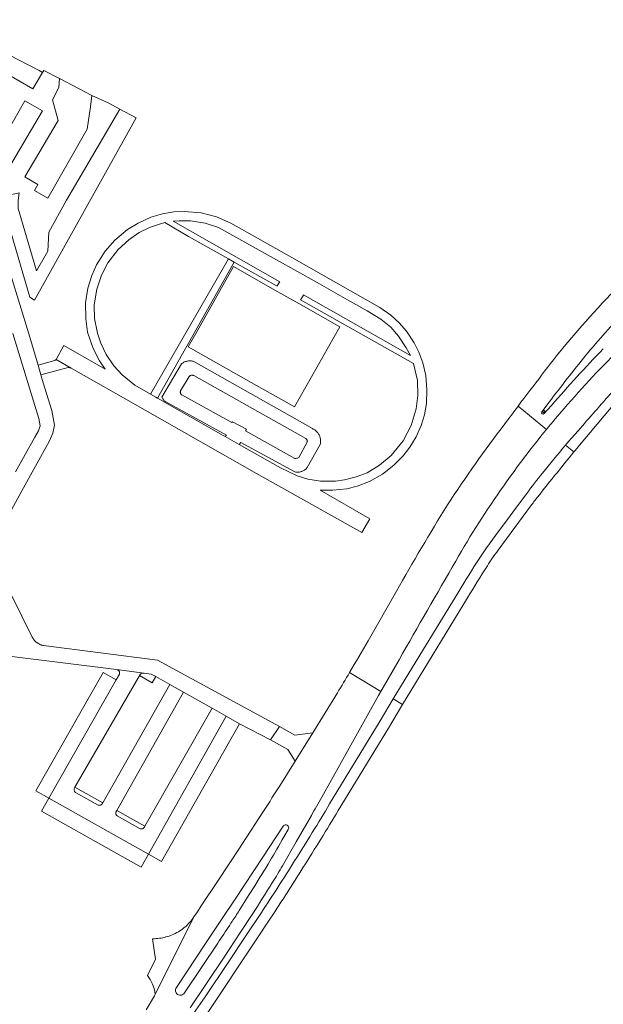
# Model space of a CAD drawing. Extents: x 146402 to 164798, y 455483 to 464134.
# Tile 53 of 256: x 153670 to 153864, y 460156 to 460482. Entities that reach past the tile are written whole.
import ezdxf

# ---------------------------------------------------------------- set-up
doc = ezdxf.new("R2010")
doc.units = 0
doc.header["$LTSCALE"] = 0.2
for name, color, linetype, lineweight in [('B-XX-VH-VERHARDING_BETONSTRAATSTEEN-GV', 252, 'CONTINUOUS', 18), ('B-XX-VH-VERHARDING_GESLOTEN-GV', 252, 'CONTINUOUS', 18), ('B-XX-VH-VERHARDING_HALFVERHARDING-GV', 252, 'CONTINUOUS', 18), ('B-XX-VH-VERHARDING_OPEN-GV', 252, 'CONTINUOUS', 18)]:
    doc.layers.add(name, color=color, linetype=linetype, lineweight=lineweight)

msp = doc.modelspace()

# ---------------------------------------------------------------- linework, layer by layer
at = {"layer": 'B-XX-VH-VERHARDING_BETONSTRAATSTEEN-GV'}
for points in [[(153659.793, 460474.001), (153644.491, 460482.093), (153642.477, 460478.294), (153642.418, 460478.223), (153642.347, 460478.163), (153642.267, 460478.116), (153642.18, 460478.083), (153642.089, 460478.066), (153641.997, 460478.065), (153641.905, 460478.08), (153641.817, 460478.11), (153641.736, 460478.154), (153674.627, 460459.135), (153677.889, 460464.64), (153676.778, 460465.234)], [(153694.155, 460456.997), (153683.431, 460462.638), (153683.281, 460459.631), (153681.103, 460455.548), (153682.99, 460448.66), (153672.025, 460430.07), (153676.341, 460427.534), (153675.199, 460425.493), (153679.658, 460422.903), (153692.658, 460445.827), (153693.722, 460453.237)], [(153677.8, 460451.87), (153671.998, 460455.209), (153664.483, 460441.967), (153661.96, 460437.52), (153658.614, 460431.623), (153659.348, 460431.168), (153660.817, 460430.259), (153662.538, 460429.289), (153663.684, 460428.633), (153664.014, 460428.444)], [(153708.82, 460449.522), (153703.432, 460452.467), (153685.783, 460422.291), (153679.962, 460411.725), (153679.576, 460405.425), (153675.898, 460398.834), (153669.751, 460419.532), (153669.748, 460422.163), (153670.067, 460424.687), (153665.294, 460423.599), (153665.169, 460423.57), (153664.552, 460421.186), (153673.695, 460390.128), (153675.162, 460389.194)], [(153730.394, 460418.058), (153724.703, 460418.567), (153721.281, 460418.394), (153717.563, 460417.792), (153713.71, 460416.636), (153709.481, 460414.723), (153705.988, 460412.583), (153701.79, 460408.998), (153698.552, 460405.355), (153695.719, 460400.894), (153694.184, 460397.312), (153692.897, 460393.08), (153692.085, 460388.218), (153692.161, 460382.981), (153692.775, 460378.507), (153694.629, 460373.142), (153696.742, 460369.019), (153698.59, 460366.328), (153684.891, 460374.137), (153682.368, 460369.509), (153687.33, 460366.667), (153705.414, 460356.31), (153748.657, 460331.723), (153783.603, 460312.123), (153786.244, 460316.731), (153769.722, 460326.198), (153773.937, 460326.153), (153778.568, 460326.695), (153781.998, 460327.55), (153786.088, 460329.101), (153790.451, 460331.541), (153794.176, 460334.429), (153797.226, 460337.526), (153799.483, 460340.412), (153801.598, 460343.91), (153803.235, 460347.655), (153804.29, 460351.13), (153804.939, 460354.911), (153805.12, 460359.406), (153804.755, 460364.14), (153803.765, 460368.352), (153802.44, 460371.902), (153800.953, 460375), (153798.341, 460378.858), (153795.939, 460381.663), (153793.175, 460384.131), (153789.478, 460386.731), (153760.417, 460403.257), (153740.239, 460414.62), (153735.5, 460416.763)], [(153721.093, 460415.315), (153723.127, 460415.47), (153726.873, 460415.441), (153731.663, 460414.704), (153736.112, 460413.24), (153755.356, 460402.568), (153768.773, 460394.978), (153778.789, 460389.291), (153785.377, 460385.573), (153789.872, 460382.908), (153793.16, 460380.19), (153795.658, 460377.24), (153798.276, 460373.39), (153799.643, 460370.782), (153764.29, 460390.914), (153764.217, 460390.789), (153763.376, 460389.348), (153763.303, 460389.223), (153800.663, 460368.144), (153801.962, 460362.512), (153802.118, 460357.621), (153801.558, 460353.099), (153799.922, 460347.65), (153797.28, 460342.553), (153793.23, 460337.702), (153789.464, 460334.498), (153785.293, 460331.983), (153781.741, 460330.611), (153777.855, 460329.628), (153774.904, 460329.194), (153769.932, 460329.195), (153765.687, 460329.818), (153762.193, 460330.926), (153756.686, 460333.629), (153742.963, 460341.382), (153738.371, 460343.976), (153737.681, 460344.366), (153715.9, 460356.669), (153715.375, 460356.966), (153713.638, 460357.979), (153708.387, 460361.041), (153704.259, 460364.366), (153701.454, 460367.393), (153698.883, 460371.167), (153697.11, 460374.92), (153696.01, 460378.204), (153695.091, 460383.106), (153695.006, 460387.618), (153695.82, 460392.765), (153697.385, 460397.484), (153699.497, 460401.543), (153702.86, 460405.911), (153706.395, 460409.132), (153709.871, 460411.594), (153713.308, 460413.262), (153716.928, 460414.483), (153718.383, 460414.84), (153726.208, 460410.299), (153739.385, 460402.854), (153741.26, 460401.795), (153755.515, 460393.741), (153755.588, 460393.866), (153756.335, 460395.135), (153756.408, 460395.26)], [(153741.26, 460401.795), (153739.385, 460402.854), (153713.638, 460357.979), (153715.375, 460356.966), (153715.9, 460356.669)], [(153754.811, 460392.496), (153741.134, 460400.273), (153729.049, 460378.938), (153726.09, 460373.715), (153746.915, 460361.903), (153761.255, 460353.769), (153776.301, 460380.275), (153762.697, 460388.011)], [(153687.33, 460366.667), (153682.368, 460369.509), (153681.923, 460369.171), (153676.377, 460367.571), (153677.306, 460364.407), (153686.363, 460366.791)], [(153702.239, 460263.305), (153697.888, 460265.779), (153675.692, 460226.543), (153679.973, 460224.123)], [(153711.501, 460265.576), (153702.308, 460266.757), (153702.79, 460266.601), (153702.871, 460266.556), (153702.948, 460266.504), (153703.019, 460266.446), (153703.086, 460266.381), (153703.147, 460266.312), (153703.201, 460266.237), (153703.249, 460266.157), (153703.29, 460266.074), (153703.324, 460265.988), (153703.35, 460265.899), (153703.368, 460265.808), (153703.378, 460265.716), (153703.38, 460265.624), (153703.375, 460265.532), (153703.361, 460265.44), (153703.34, 460265.35), (153703.311, 460265.262), (153703.306, 460265.25), (153702.239, 460263.305), (153679.973, 460224.123), (153712.895, 460205.572), (153738.667, 460251.3), (153733.976, 460253.935), (153711.704, 460214.813), (153711.575, 460214.537), (153711.524, 460214.455), (153711.466, 460214.378), (153711.401, 460214.306), (153711.331, 460214.24), (153711.256, 460214.179), (153711.176, 460214.125), (153711.092, 460214.078), (153711.004, 460214.038), (153710.913, 460214.005), (153710.82, 460213.98), (153710.725, 460213.963), (153710.629, 460213.953), (153710.533, 460213.952), (153710.436, 460213.958), (153710.341, 460213.973), (153710.247, 460213.995), (153710.218, 460214.004), (153702.537, 460218.319), (153702.466, 460218.382), (153702.401, 460218.451), (153702.341, 460218.526), (153702.289, 460218.605), (153702.243, 460218.688), (153702.204, 460218.775), (153702.172, 460218.864), (153702.148, 460218.956), (153702.133, 460219.05), (153702.124, 460219.145), (153702.124, 460219.24), (153702.132, 460219.334), (153702.148, 460219.428), (153702.172, 460219.52), (153702.203, 460219.61), (153702.242, 460219.697), (153702.274, 460219.756), (153702.448, 460220.029), (153724.505, 460259.257), (153720.023, 460261.776), (153697.825, 460222.628), (153697.707, 460222.355), (153697.651, 460222.273), (153697.589, 460222.195), (153697.521, 460222.122), (153697.447, 460222.056), (153697.367, 460221.995), (153697.284, 460221.941), (153697.196, 460221.894), (153697.105, 460221.854), (153697.011, 460221.821), (153696.914, 460221.796), (153696.816, 460221.779), (153696.717, 460221.77), (153696.617, 460221.769), (153696.518, 460221.776), (153696.42, 460221.791), (153696.323, 460221.813), (153696.292, 460221.822), (153688.736, 460226.06), (153688.48, 460226.373), (153688.363, 460226.76), (153688.308, 460227.155), (153688.398, 460227.544), (153688.578, 460227.797), (153710.162, 460265.137), (153710.516, 460265.431)], [(153709.952, 460264.741), (153710.162, 460265.137), (153688.578, 460227.797), (153697.825, 460222.628), (153720.023, 460261.776), (153715.343, 460264.405), (153714.168, 460262.323)], [(153733.976, 460253.935), (153724.505, 460259.257), (153702.448, 460220.029), (153711.704, 460214.813)], [(153743.114, 460248.801), (153738.667, 460251.3), (153712.895, 460205.572), (153717.202, 460203.162)], [(153712.895, 460205.572), (153679.973, 460224.123), (153677.559, 460219.805), (153710.464, 460201.257)]]:
    msp.add_lwpolyline(points, close=True, dxfattribs=at)
for points in [[(153669.751, 460419.532), (153675.898, 460398.834), (153679.576, 460405.425), (153679.962, 460411.725), (153685.783, 460422.291), (153703.432, 460452.467), (153699.566, 460454.579), (153694.155, 460456.997), (153693.722, 460453.237), (153692.658, 460445.827), (153679.658, 460422.903), (153675.199, 460425.493), (153676.341, 460427.534), (153672.025, 460430.07), (153682.99, 460448.66), (153681.103, 460455.548), (153683.281, 460459.631), (153683.431, 460462.638), (153678.241, 460465.235), (153677.889, 460464.64), (153674.627, 460459.135), (153641.736, 460478.154)], [(153664.483, 460441.967), (153671.998, 460455.209), (153677.8, 460451.87), (153664.014, 460428.444)], [(153661.189, 460308.111), (153670.951, 460325.961), (153680.079, 460342.364), (153681.291, 460345.049), (153681.837, 460347.786), (153680.949, 460352.59), (153678.086, 460361.751), (153677.306, 460364.407), (153676.377, 460367.571), (153673.319, 460377.985), (153667.326, 460397.417)], [(153668.022, 460378.091), (153674.869, 460355.718), (153676.661, 460349.994), (153677.071, 460347.559), (153676.506, 460345.875), (153675.332, 460343.744), (153668.861, 460332.277)], [(153665.917, 460271.266), (153702.308, 460266.757), (153711.501, 460265.576), (153713.79, 460265.263), (153715.343, 460264.405), (153720.023, 460261.776), (153724.505, 460259.257), (153733.976, 460253.935), (153738.667, 460251.3), (153743.114, 460248.801), (153753.292, 460243.496), (153756.296, 460247.878), (153715.873, 460269.901), (153678.149, 460274.722), (153677.95, 460274.761), (153677.753, 460274.808), (153677.558, 460274.863), (153677.365, 460274.926), (153677.174, 460274.996), (153676.987, 460275.073), (153676.803, 460275.158), (153676.622, 460275.25), (153676.446, 460275.349), (153676.273, 460275.455), (153676.104, 460275.568), (153675.94, 460275.687), (153675.781, 460275.813), (153675.627, 460275.945), (153675.478, 460276.082), (153675.335, 460276.226), (153675.198, 460276.375), (153675.066, 460276.53), (153674.941, 460276.689), (153674.822, 460276.853), (153674.71, 460277.022), (153674.604, 460277.195), (153674.506, 460277.372), (153674.462, 460277.457), (153660.72, 460305.06)]]:
    msp.add_lwpolyline(points, dxfattribs=at)
at = {"layer": 'B-XX-VH-VERHARDING_GESLOTEN-GV'}
for points in [[(153872.995, 460398.339, 0.0196086), (153851.069, 460374.469)], [(153857.696, 460370.888, -0.0121505), (153870.903, 460385.823)], [(153851.069, 460374.469, 0.0061567), (153835.277, 460354.032)], [(153850.564, 460353.281, -0.0215663), (153869.87, 460373.853)], [(153845.582, 460355.364, -0.0070909), (153857.696, 460370.888)], [(153863.514, 460372.982, 0.0163595), (153846.328, 460354.23)], [(153866.55, 460358.849, 0.0022123), (153860.84, 460352.374)], [(153835.277, 460354.032, 0.0017754), (153830.892, 460348.167)], [(153843.954, 460351.558, -0.9168233), (153843.135, 460352.133)], [(153844.689, 460346.319, -0.0073936), (153850.564, 460353.281)], [(153860.84, 460352.374, 0.0020484), (153855.187, 460345.85)], [(153830.892, 460348.167, 0.0173695), (153811.912, 460321.325)], [(153830.569, 460327.667, -0.0190477), (153844.689, 460346.319)], [(153851.008, 460341.14, 0.0044505), (153843.398, 460331.863)], [(153853.999, 460339.133, -0.0032451), (153855.107, 460340.469)], [(153847.402, 460331.008, -0.0023913), (153853.781, 460338.867)], [(153843.398, 460331.863, 0.0096413), (153838.189, 460325.139)], [(153840.817, 460322.735, -0.0024072), (153847.402, 460331.008)], [(153814.682, 460302.727, -0.0273091), (153830.569, 460327.667)], [(153811.912, 460321.325, 0.0092447), (153795.005, 460292.679)], [(153839.767, 460321.359, -0.0073968), (153840.817, 460322.735)], [(153826.059, 460308.766, 0.0157878), (153822.4, 460303.455)], [(153825.138, 460301.139, -0.0160486), (153828.685, 460306.314)], [(153795.924, 460270.032, -0.0019152), (153814.682, 460302.727)], [(153822.4, 460303.455, 0.008034), (153815.677, 460292.627)], [(153818.568, 460290.469, -0.0081037), (153825.138, 460301.139)], [(153785.615, 460276.255, -0.0051816), (153779.533, 460265.779)], [(153779.533, 460265.779, -0.0034365), (153775.484, 460259.071)], [(153756.392, 460228.255, -0.0013593), (153751.227, 460220.172)], [(153766.853, 460218.378, 0.0023769), (153770.307, 460224.457)], [(153772.922, 460222.236, -0.0029057), (153767.174, 460212.746)], [(153770.012, 460210.602, 0.0026884), (153775.735, 460220.04)], [(153757.5, 460214.854, -0.1989249), (153758.138, 460215.297)], [(153758.138, 460215.297, -0.1989869), (153758.902, 460215.157)], [(153758.902, 460215.157, -0.1942236), (153759.338, 460214.538)], [(153759.338, 460214.538, -0.1924463), (153759.222, 460213.79)], [(153757.221, 460210.318, -0.0032165), (153752.509, 460202.263)], [(153767.174, 460212.746, -0.0029524), (153761.318, 460203.323)], [(153764.189, 460201.226, 0.002689), (153770.012, 460210.602)], [(153752.509, 460202.263, -0.0060466), (153749.925, 460198.026)], [(153754.037, 460196.301, 0.0082926), (153757.282, 460201.734)], [(153761.318, 460203.323, -0.002572), (153755.872, 460194.771)], [(153758.826, 460192.786, 0.0025233), (153764.189, 460201.226)], [(153747.308, 460185.63, 0.0040247), (153754.037, 460196.301)], [(153755.872, 460194.771, -0.0025718), (153750.336, 460186.277)], [(153753.382, 460184.398, 0.0024399), (153758.826, 460192.786)], [(153727.998, 460184.775, -0.0729338), (153724.8, 460181.268)], [(153742.977, 460186.944, -0.0048123), (153740.611, 460183.255)], [(153724.8, 460181.268, -0.0731479), (153720.73, 460178.828)], [(153739.845, 460182.088, -0.002197), (153735.866, 460176.093)], [(153716.633, 460177.72, -0.0356942), (153714.308, 460177.575)], [(153720.73, 460178.828, -0.0649909), (153716.633, 460177.72)], [(153721.9, 460160.183, -0.2025964), (153722.188, 460161.398)], [(153722.57, 460159.13, -0.2027286), (153721.9, 460160.183)], [(153723.816, 460158.881, -0.206359), (153722.57, 460159.13)], [(153724.852, 460159.615, -0.2067378), (153723.816, 460158.881)]]:
    msp.add_lwpolyline(points, format="xyb", dxfattribs=at)
for points in [[(153835.277, 460354.032), (153844.689, 460346.319)], [(153844.689, 460346.319), (153835.277, 460354.032)], [(153843.135, 460352.133), (153845.582, 460355.364)], [(153846.328, 460354.23), (153843.954, 460351.558)], [(153855.107, 460340.469), (153861.499, 460348.092), (153867.894, 460355.711)], [(153855.187, 460345.85), (153852.947, 460343.452), (153851.976, 460342.297), (153851.008, 460341.14), (153853.781, 460338.867), (153853.999, 460339.133)], [(153853.781, 460338.867), (153851.008, 460341.14)], [(153838.189, 460325.139), (153834.822, 460320.609), (153831.459, 460316.076), (153828.757, 460312.423), (153826.059, 460308.766)], [(153828.685, 460306.314), (153834.22, 460313.84), (153839.767, 460321.359)], [(153795.005, 460292.679), (153785.615, 460276.255)], [(153815.677, 460292.627), (153802.801, 460271.481), (153793.981, 460257.009), (153797.067, 460255.136), (153805.671, 460269.31), (153818.568, 460290.469)], [(153779.533, 460265.779), (153789.893, 460259.491), (153795.924, 460270.032)], [(153770.307, 460224.457), (153773.538, 460230.224), (153776.755, 460236), (153789.141, 460258.176), (153789.893, 460259.491), (153779.533, 460265.779)], [(153775.484, 460259.071), (153767.386, 460245.764), (153761.514, 460236.366), (153758.958, 460232.307), (153756.392, 460228.255)], [(153775.735, 460220.04), (153792.354, 460247.371), (153797.067, 460255.136), (153793.981, 460257.009), (153789.592, 460249.807), (153772.922, 460222.236)], [(153751.227, 460220.172), (153749.189, 460217.008), (153747.145, 460213.848), (153745.094, 460210.692), (153743.036, 460207.541), (153735.953, 460196.892), (153730.385, 460188.411), (153729.135, 460186.507), (153727.998, 460184.775), (153715.128, 460159.121), (153714.93, 460158.615), (153712.154, 460154.059)], [(153757.282, 460201.734), (153761.864, 460209.7), (153766.853, 460218.378)], [(153737.113, 460183.914), (153741.675, 460190.726), (153750.846, 460204.612), (153757.5, 460214.854)], [(153759.222, 460213.79), (153757.221, 460210.318)], [(153749.925, 460198.026), (153748.11, 460195.129), (153746.294, 460192.232), (153744.636, 460189.588), (153742.977, 460186.944)], [(153714.308, 460177.575), (153715.25, 460170.749), (153712.612, 460165.344), (153713.484, 460164.083), (153714.274, 460162.499), (153714.806, 460161.089), (153715.063, 460160.028), (153715.128, 460159.121), (153727.998, 460184.775)], [(153750.336, 460186.277), (153745.189, 460178.516), (153739.369, 460169.739), (153731.73, 460158.287), (153728.578, 460153.87), (153722.841, 460145.631), (153722.63, 460145.275), (153722.109, 460144.522), (153722.284, 460144.579), (153728.25, 460146.572), (153728.737, 460147.306), (153730.145, 460149.43), (153731.703, 460151.779), (153732.36, 460152.77), (153732.396, 460152.824), (153748.155, 460176.533), (153753.382, 460184.398)], [(153722.188, 460161.398), (153732.06, 460176.368), (153737.113, 460183.914)], [(153726.78, 460154.639), (153737.781, 460171.143), (153743.411, 460179.704), (153747.308, 460185.63)], [(153740.611, 460183.255), (153740.228, 460182.671), (153739.845, 460182.088)], [(153735.866, 460176.093), (153724.852, 460159.615)]]:
    msp.add_lwpolyline(points, dxfattribs=at)
at = {"layer": 'B-XX-VH-VERHARDING_HALFVERHARDING-GV'}
for points in [[(153726.959, 460369.06), (153726.693, 460369.068), (153726.427, 460369.06), (153726.162, 460369.036), (153725.899, 460368.996), (153725.639, 460368.94), (153725.383, 460368.869), (153725.131, 460368.783), (153724.885, 460368.681), (153724.646, 460368.565), (153724.413, 460368.435), (153724.19, 460368.291), (153723.975, 460368.135), (153723.817, 460368.005), (153717.406, 460357.063), (153717.469, 460356.865), (153717.548, 460356.673), (153717.641, 460356.488), (153717.748, 460356.31), (153717.868, 460356.141), (153718.001, 460355.981), (153718.146, 460355.833), (153718.302, 460355.696), (153718.468, 460355.572), (153718.625, 460355.471), (153738.718, 460344.383), (153738.371, 460343.976), (153742.963, 460341.382), (153743.464, 460342.045), (153761.426, 460332.26), (153761.679, 460332.213), (153761.934, 460332.182), (153762.191, 460332.167), (153762.449, 460332.168), (153762.706, 460332.184), (153762.961, 460332.217), (153763.214, 460332.266), (153763.463, 460332.33), (153763.708, 460332.409), (153763.947, 460332.504), (153764.18, 460332.613), (153764.406, 460332.737), (153764.624, 460332.874), (153764.832, 460333.024), (153765.031, 460333.188), (153765.22, 460333.363), (153765.397, 460333.55), (153765.522, 460333.697), (153769.826, 460341.362), (153769.877, 460341.63), (153769.912, 460341.901), (153769.931, 460342.173), (153769.935, 460342.446), (153769.922, 460342.719), (153769.894, 460342.991), (153769.849, 460343.26), (153769.789, 460343.527), (153769.714, 460343.789), (153769.623, 460344.047), (153769.517, 460344.299), (153769.397, 460344.544), (153769.262, 460344.782), (153769.114, 460345.011), (153768.953, 460345.232), (153768.779, 460345.442), (153768.593, 460345.642), (153768.395, 460345.831), (153768.187, 460346.008), (153767.969, 460346.173), (153767.742, 460346.324), (153767.506, 460346.462), (153767.263, 460346.586), (153767.188, 460346.62), (153728.003, 460368.87), (153727.747, 460368.941), (153727.487, 460368.996), (153727.224, 460369.036)], [(153727.15, 460364.276), (153727.299, 460364.291), (153727.449, 460364.29), (153727.598, 460364.273), (153727.744, 460364.24), (153727.886, 460364.192), (153727.92, 460364.178), (153765.063, 460343.304), (153765.167, 460343.225), (153765.26, 460343.134), (153765.341, 460343.032), (153765.409, 460342.921), (153765.463, 460342.803), (153765.502, 460342.679), (153765.525, 460342.551), (153765.533, 460342.421), (153765.524, 460342.291), (153765.5, 460342.163), (153765.494, 460342.141), (153762.673, 460337.001), (153762.499, 460336.921), (153762.319, 460336.852), (153762.136, 460336.795), (153761.95, 460336.751), (153761.762, 460336.72), (153761.575, 460336.701), (153761.403, 460336.696), (153745.052, 460345.91), (153745.356, 460346.393), (153740.789, 460348.857), (153740.521, 460348.589), (153724.009, 460357.749), (153723.899, 460357.83), (153723.799, 460357.924), (153723.71, 460358.028), (153723.634, 460358.143), (153723.572, 460358.265), (153723.525, 460358.394), (153723.493, 460358.527), (153723.477, 460358.663), (153723.477, 460358.801), (153723.492, 460358.937), (153723.524, 460359.071), (153726.364, 460363.872), (153726.474, 460363.973), (153726.595, 460364.062), (153726.724, 460364.137), (153726.861, 460364.199), (153727.003, 460364.245)]]:
    msp.add_lwpolyline(points, close=True, dxfattribs=at)
at = {"layer": 'B-XX-VH-VERHARDING_OPEN-GV'}
for points in [[(153870.903, 460385.823, 0.0121505), (153857.696, 460370.888)], [(153857.696, 460370.888, 0.0070909), (153845.582, 460355.364)], [(153846.328, 460354.23, -0.0163595), (153863.514, 460372.982)], [(153843.135, 460352.133, 0.9168233), (153843.954, 460351.558)], [(153758.138, 460215.297, 0.1989249), (153757.5, 460214.854)], [(153758.902, 460215.157, 0.1989869), (153758.138, 460215.297)], [(153759.338, 460214.538, 0.1942236), (153758.902, 460215.157)], [(153759.222, 460213.79, 0.1924463), (153759.338, 460214.538)], [(153752.509, 460202.263, 0.0032165), (153757.221, 460210.318)], [(153749.925, 460198.026, 0.0060466), (153752.509, 460202.263)], [(153740.611, 460183.255, 0.0048123), (153742.977, 460186.944)], [(153735.866, 460176.093, 0.002197), (153739.845, 460182.088)], [(153722.188, 460161.398, 0.2025964), (153721.9, 460160.183)], [(153721.9, 460160.183, 0.2027286), (153722.57, 460159.13)], [(153722.57, 460159.13, 0.206359), (153723.816, 460158.881)], [(153723.816, 460158.881, 0.2067378), (153724.852, 460159.615)]]:
    msp.add_lwpolyline(points, format="xyb", dxfattribs=at)
for points in [[(153845.582, 460355.364), (153843.135, 460352.133)], [(153843.954, 460351.558), (153846.328, 460354.23)], [(153757.5, 460214.854), (153750.846, 460204.612), (153741.675, 460190.726), (153737.113, 460183.914), (153732.06, 460176.368), (153722.188, 460161.398)], [(153757.221, 460210.318), (153759.222, 460213.79)], [(153742.977, 460186.944), (153744.636, 460189.588), (153746.294, 460192.232), (153748.11, 460195.129), (153749.925, 460198.026)], [(153739.845, 460182.088), (153740.228, 460182.671), (153740.611, 460183.255)], [(153724.852, 460159.615), (153735.866, 460176.093)]]:
    msp.add_lwpolyline(points, dxfattribs=at)
for points in [[(153843.858, 460351.786), (153843.44, 460352.142), (153843.826, 460352.652), (153844.295, 460352.278)], [(153843.44, 460352.142), (153843.858, 460351.786), (153844.295, 460352.278), (153843.826, 460352.652)], [(153761.514, 460236.366), (153767.386, 460245.764), (153761.35, 460245.013), (153756.296, 460247.878), (153753.292, 460243.496), (153759.029, 460240.227)]]:
    msp.add_lwpolyline(points, close=True, dxfattribs=at)

doc.saveas('drawing.dxf')
